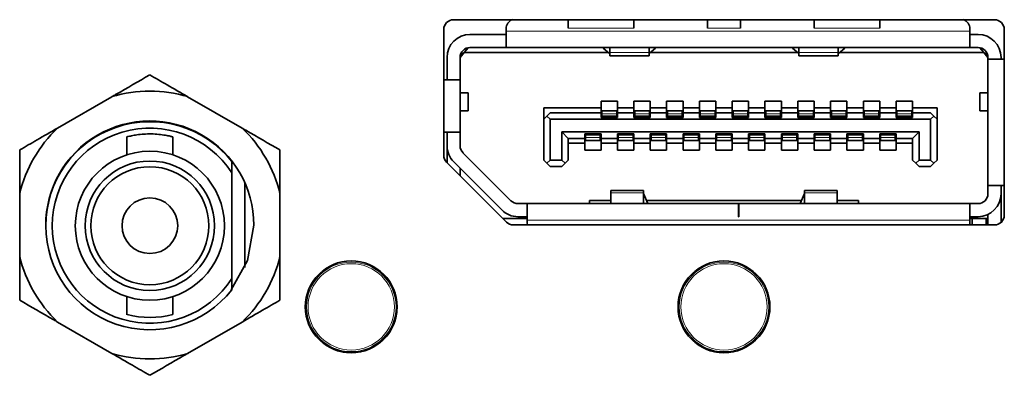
# Model space of a CAD drawing. Header units: millimetres. Extents: x 0 to 1118, y 0 to 864.
# Tile 167 of 200: x 884.82 to 894.83, y 467.04 to 470.65. Entities that reach past the tile are written whole.
import ezdxf

# ---------------------------------------------------------------- set-up
doc = ezdxf.new("R2010")
doc.units = ezdxf.units.MM

msp = doc.modelspace()

# ---------------------------------------------------------------- linework, layer by layer
at = {"color": 7, "linetype": 'Continuous', "lineweight": 35}
for p, q in [((894.73, 470.654), (889.23, 470.654)), ((890.397, 470.654), (890.397, 470.569)), ((891.064, 470.569), (891.064, 470.654)), ((891.814, 470.654), (891.814, 470.569)), ((892.147, 470.569), (892.147, 470.654)), ((892.897, 470.654), (892.897, 470.569)), ((893.564, 470.654), (893.564, 470.569)), ((889.13, 470.554), (889.13, 469.275)), ((889.764, 470.561), (889.764, 470.537)), ((894.48, 470.537), (894.48, 470.561)), ((894.83, 468.667), (894.83, 470.554)), ((889.397, 470.504), (889.764, 470.504)), ((889.764, 470.537), (889.764, 470.371)), ((894.48, 470.371), (894.48, 470.537)), ((894.48, 470.504), (894.564, 470.504)), ((889.339, 470.321), (889.379, 470.369)), ((889.397, 470.371), (889.764, 470.371)), ((894.48, 470.371), (889.764, 470.371)), ((890.752, 470.366), (890.752, 470.371)), ((890.817, 470.31), (890.752, 470.366)), ((890.819, 470.371), (890.819, 470.319)), ((891.219, 470.319), (891.219, 470.371)), ((891.285, 470.366), (891.22, 470.31)), ((891.285, 470.371), (891.285, 470.366)), ((892.675, 470.366), (892.675, 470.371)), ((892.675, 470.366), (892.74, 470.31)), ((892.742, 470.371), (892.742, 470.319)), ((893.142, 470.319), (893.142, 470.371)), ((893.144, 470.31), (893.209, 470.366)), ((893.209, 470.371), (893.209, 470.366)), ((894.48, 470.371), (894.564, 470.371)), ((894.582, 470.369), (894.622, 470.321)), ((889.164, 470.044), (889.164, 470.271)), ((889.297, 470.271), (889.339, 470.321)), ((889.297, 470.274), (889.314, 470.291)), ((889.297, 470.271), (889.297, 470.044)), ((889.314, 470.291), (889.314, 470.326)), ((890.804, 470.321), (889.339, 470.321)), ((890.819, 470.319), (890.819, 470.287)), ((890.819, 470.287), (891.219, 470.287)), ((890.819, 470.287), (891.219, 470.287)), ((891.219, 470.287), (891.219, 470.319)), ((892.728, 470.321), (891.233, 470.321)), ((892.742, 470.319), (892.742, 470.287)), ((892.742, 470.287), (893.142, 470.287)), ((892.742, 470.287), (893.142, 470.287)), ((893.142, 470.287), (893.142, 470.319)), ((894.622, 470.321), (893.156, 470.321)), ((894.622, 470.321), (894.664, 470.271)), ((894.647, 470.291), (894.647, 470.326)), ((894.664, 470.254), (894.664, 470.271)), ((894.83, 470.254), (894.664, 470.254)), ((894.664, 468.967), (894.664, 470.254)), ((894.797, 470.271), (894.797, 470.254)), ((889.297, 470.044), (889.13, 470.044)), ((889.297, 470.044), (889.297, 469.511)), ((885.757, 469.871), (885.204, 469.552)), ((887.08, 469.552), (886.526, 469.871)), ((889.38, 469.909), (889.297, 469.909)), ((889.38, 469.726), (889.38, 469.909)), ((889.38, 469.726), (889.38, 469.909)), ((894.58, 469.909), (894.58, 469.726)), ((894.58, 469.909), (894.58, 469.726)), ((894.664, 469.909), (894.58, 469.909)), ((890.147, 469.757), (890.73, 469.757)), ((890.147, 469.757), (890.147, 469.641)), ((890.73, 469.827), (890.897, 469.827)), ((890.73, 469.757), (890.73, 469.827)), ((890.73, 469.707), (890.73, 469.757)), ((890.897, 469.827), (890.897, 469.757)), ((890.897, 469.757), (891.064, 469.757)), ((890.897, 469.757), (890.897, 469.707)), ((891.064, 469.827), (891.23, 469.827)), ((891.064, 469.757), (891.064, 469.827)), ((891.064, 469.707), (891.064, 469.757)), ((891.23, 469.827), (891.23, 469.757)), ((891.23, 469.757), (891.397, 469.757)), ((891.23, 469.757), (891.23, 469.707)), ((891.397, 469.827), (891.564, 469.827)), ((891.397, 469.757), (891.397, 469.827)), ((891.397, 469.707), (891.397, 469.757)), ((891.564, 469.827), (891.564, 469.757)), ((891.564, 469.757), (891.73, 469.757)), ((891.564, 469.757), (891.564, 469.707)), ((891.73, 469.827), (891.897, 469.827)), ((891.73, 469.757), (891.73, 469.827)), ((891.73, 469.707), (891.73, 469.757)), ((891.897, 469.827), (891.897, 469.757)), ((891.897, 469.757), (892.064, 469.757)), ((891.897, 469.757), (891.897, 469.707)), ((892.064, 469.827), (892.23, 469.827)), ((892.064, 469.757), (892.064, 469.827)), ((892.064, 469.707), (892.064, 469.757)), ((892.23, 469.827), (892.23, 469.757)), ((892.23, 469.757), (892.397, 469.757)), ((892.23, 469.757), (892.23, 469.707)), ((892.397, 469.827), (892.564, 469.827)), ((892.397, 469.757), (892.397, 469.827)), ((892.397, 469.707), (892.397, 469.757)), ((892.564, 469.827), (892.564, 469.757)), ((892.564, 469.757), (892.73, 469.757)), ((892.564, 469.757), (892.564, 469.707)), ((892.73, 469.827), (892.897, 469.827)), ((892.73, 469.757), (892.73, 469.827)), ((892.73, 469.707), (892.73, 469.757)), ((892.897, 469.827), (892.897, 469.757)), ((892.897, 469.757), (893.064, 469.757)), ((892.897, 469.757), (892.897, 469.707)), ((893.064, 469.827), (893.23, 469.827)), ((893.064, 469.757), (893.064, 469.827)), ((893.064, 469.707), (893.064, 469.757)), ((893.23, 469.827), (893.23, 469.757)), ((893.23, 469.757), (893.397, 469.757)), ((893.23, 469.757), (893.23, 469.707)), ((893.397, 469.827), (893.564, 469.827)), ((893.397, 469.757), (893.397, 469.827)), ((893.397, 469.707), (893.397, 469.757)), ((893.564, 469.827), (893.564, 469.757)), ((893.564, 469.757), (893.73, 469.757)), ((893.564, 469.757), (893.564, 469.707)), ((893.73, 469.827), (893.897, 469.827)), ((893.73, 469.757), (893.73, 469.827)), ((893.73, 469.707), (893.73, 469.757)), ((893.897, 469.827), (893.897, 469.757)), ((893.897, 469.757), (894.147, 469.757)), ((893.897, 469.757), (893.897, 469.707)), ((894.147, 469.757), (894.147, 469.641)), ((889.297, 469.726), (889.38, 469.726)), ((890.147, 469.641), (890.18, 469.674)), ((890.214, 469.707), (890.18, 469.674)), ((890.18, 469.674), (890.214, 469.641)), ((890.73, 469.707), (890.214, 469.707)), ((890.73, 469.661), (890.73, 469.707)), ((890.897, 469.661), (890.73, 469.661)), ((890.889, 469.727), (890.739, 469.727)), ((890.739, 469.727), (890.739, 469.698)), ((890.739, 469.698), (890.739, 469.675)), ((890.739, 469.675), (890.739, 469.671)), ((890.739, 469.671), (890.739, 469.661)), ((890.889, 469.727), (890.889, 469.698)), ((890.889, 469.698), (890.889, 469.675)), ((890.889, 469.675), (890.889, 469.671)), ((890.889, 469.671), (890.889, 469.661)), ((890.897, 469.707), (890.897, 469.661)), ((891.064, 469.707), (890.897, 469.707)), ((891.064, 469.661), (891.064, 469.707)), ((891.23, 469.661), (891.064, 469.661)), ((891.222, 469.727), (891.072, 469.727)), ((891.072, 469.727), (891.072, 469.698)), ((891.072, 469.698), (891.072, 469.675)), ((891.072, 469.675), (891.072, 469.671)), ((891.072, 469.671), (891.072, 469.661)), ((891.222, 469.727), (891.222, 469.698)), ((891.222, 469.698), (891.222, 469.675)), ((891.222, 469.675), (891.222, 469.671)), ((891.222, 469.671), (891.222, 469.661)), ((891.23, 469.707), (891.23, 469.661)), ((891.397, 469.707), (891.23, 469.707)), ((891.397, 469.661), (891.397, 469.707)), ((891.564, 469.661), (891.397, 469.661)), ((891.555, 469.727), (891.405, 469.727)), ((891.405, 469.727), (891.405, 469.698)), ((891.405, 469.698), (891.405, 469.675)), ((891.405, 469.675), (891.405, 469.671)), ((891.405, 469.671), (891.405, 469.661)), ((891.555, 469.727), (891.555, 469.698)), ((891.555, 469.698), (891.555, 469.675)), ((891.555, 469.675), (891.555, 469.671)), ((891.555, 469.671), (891.555, 469.661)), ((891.564, 469.707), (891.564, 469.661)), ((891.73, 469.707), (891.564, 469.707)), ((891.73, 469.661), (891.73, 469.707)), ((891.897, 469.661), (891.73, 469.661)), ((891.889, 469.727), (891.739, 469.727)), ((891.739, 469.727), (891.739, 469.698)), ((891.739, 469.698), (891.739, 469.675)), ((891.739, 469.675), (891.739, 469.671)), ((891.739, 469.671), (891.739, 469.661)), ((891.889, 469.727), (891.889, 469.698)), ((891.889, 469.698), (891.889, 469.675)), ((891.889, 469.675), (891.889, 469.671)), ((891.889, 469.671), (891.889, 469.661)), ((891.897, 469.707), (891.897, 469.661)), ((892.064, 469.707), (891.897, 469.707)), ((892.064, 469.661), (892.064, 469.707)), ((892.23, 469.661), (892.064, 469.661)), ((892.222, 469.727), (892.072, 469.727)), ((892.072, 469.727), (892.072, 469.698)), ((892.072, 469.698), (892.072, 469.675)), ((892.072, 469.675), (892.072, 469.671)), ((892.072, 469.671), (892.072, 469.661)), ((892.222, 469.727), (892.222, 469.698)), ((892.222, 469.698), (892.222, 469.675)), ((892.222, 469.675), (892.222, 469.671)), ((892.222, 469.671), (892.222, 469.661)), ((892.23, 469.707), (892.23, 469.661)), ((892.397, 469.707), (892.23, 469.707)), ((892.397, 469.661), (892.397, 469.707)), ((892.564, 469.661), (892.397, 469.661)), ((892.555, 469.727), (892.405, 469.727)), ((892.405, 469.727), (892.405, 469.698)), ((892.405, 469.698), (892.405, 469.675)), ((892.405, 469.675), (892.405, 469.671)), ((892.405, 469.671), (892.405, 469.661)), ((892.555, 469.727), (892.555, 469.698)), ((892.555, 469.698), (892.555, 469.675)), ((892.555, 469.675), (892.555, 469.671)), ((892.555, 469.671), (892.555, 469.661)), ((892.564, 469.707), (892.564, 469.661)), ((892.73, 469.707), (892.564, 469.707)), ((892.73, 469.661), (892.73, 469.707)), ((892.897, 469.661), (892.73, 469.661)), ((892.889, 469.727), (892.739, 469.727)), ((892.739, 469.727), (892.739, 469.698)), ((892.739, 469.698), (892.739, 469.675)), ((892.739, 469.675), (892.739, 469.671)), ((892.739, 469.671), (892.739, 469.661)), ((892.889, 469.727), (892.889, 469.698)), ((892.889, 469.698), (892.889, 469.675)), ((892.889, 469.675), (892.889, 469.671)), ((892.889, 469.671), (892.889, 469.661)), ((892.897, 469.707), (892.897, 469.661)), ((893.064, 469.707), (892.897, 469.707)), ((893.064, 469.661), (893.064, 469.707)), ((893.23, 469.661), (893.064, 469.661)), ((893.222, 469.727), (893.072, 469.727)), ((893.072, 469.727), (893.072, 469.698)), ((893.072, 469.698), (893.072, 469.675)), ((893.072, 469.675), (893.072, 469.671)), ((893.072, 469.671), (893.072, 469.661)), ((893.222, 469.727), (893.222, 469.698)), ((893.222, 469.698), (893.222, 469.675)), ((893.222, 469.675), (893.222, 469.671)), ((893.222, 469.671), (893.222, 469.661)), ((893.23, 469.707), (893.23, 469.661)), ((893.397, 469.707), (893.23, 469.707)), ((893.397, 469.661), (893.397, 469.707)), ((893.564, 469.661), (893.397, 469.661)), ((893.555, 469.727), (893.405, 469.727)), ((893.405, 469.727), (893.405, 469.698)), ((893.405, 469.698), (893.405, 469.675)), ((893.405, 469.675), (893.405, 469.671)), ((893.405, 469.671), (893.405, 469.661)), ((893.555, 469.727), (893.555, 469.698)), ((893.555, 469.698), (893.555, 469.675)), ((893.555, 469.675), (893.555, 469.671)), ((893.555, 469.671), (893.555, 469.661)), ((893.564, 469.707), (893.564, 469.661)), ((893.73, 469.707), (893.564, 469.707)), ((893.73, 469.661), (893.73, 469.707)), ((893.897, 469.661), (893.73, 469.661)), ((893.889, 469.727), (893.739, 469.727)), ((893.739, 469.727), (893.739, 469.698)), ((893.739, 469.698), (893.739, 469.675)), ((893.739, 469.675), (893.739, 469.671)), ((893.739, 469.671), (893.739, 469.661)), ((893.889, 469.727), (893.889, 469.698)), ((893.889, 469.698), (893.889, 469.675)), ((893.889, 469.675), (893.889, 469.671)), ((893.889, 469.671), (893.889, 469.661)), ((893.897, 469.707), (893.897, 469.661)), ((894.08, 469.707), (893.897, 469.707)), ((894.114, 469.674), (894.08, 469.707)), ((894.08, 469.641), (894.114, 469.674)), ((894.114, 469.674), (894.147, 469.641)), ((894.58, 469.726), (894.664, 469.726)), ((890.147, 469.227), (890.147, 469.641)), ((894.08, 469.641), (890.214, 469.641)), ((890.214, 469.641), (890.214, 469.227)), ((894.08, 469.227), (894.08, 469.641)), ((894.147, 469.641), (894.147, 469.227)), ((885.908, 469.463), (885.908, 469.28)), ((886.375, 469.28), (886.375, 469.463)), ((889.13, 469.511), (889.297, 469.511)), ((889.164, 469.511), (889.164, 469.372)), ((889.297, 469.372), (889.297, 469.511)), ((890.33, 469.514), (893.964, 469.514)), ((890.33, 469.227), (890.33, 469.514)), ((890.33, 469.514), (890.397, 469.447)), ((890.564, 469.494), (890.73, 469.494)), ((890.564, 469.447), (890.564, 469.494)), ((890.572, 469.494), (890.572, 469.484)), ((890.572, 469.484), (890.572, 469.48)), ((890.572, 469.48), (890.572, 469.457)), ((890.572, 469.457), (890.572, 469.427)), ((890.722, 469.494), (890.722, 469.484)), ((890.722, 469.484), (890.722, 469.48)), ((890.722, 469.48), (890.722, 469.457)), ((890.722, 469.457), (890.722, 469.427)), ((890.73, 469.494), (890.73, 469.447)), ((890.897, 469.494), (891.064, 469.494)), ((890.897, 469.447), (890.897, 469.494)), ((890.905, 469.494), (890.905, 469.484)), ((890.905, 469.484), (890.905, 469.48)), ((890.905, 469.48), (890.905, 469.457)), ((890.905, 469.457), (890.905, 469.427)), ((891.055, 469.494), (891.055, 469.484)), ((891.055, 469.484), (891.055, 469.48)), ((891.055, 469.48), (891.055, 469.457)), ((891.055, 469.457), (891.055, 469.427)), ((891.064, 469.494), (891.064, 469.447)), ((891.23, 469.494), (891.397, 469.494)), ((891.23, 469.447), (891.23, 469.494)), ((891.239, 469.494), (891.239, 469.484)), ((891.239, 469.484), (891.239, 469.48)), ((891.239, 469.48), (891.239, 469.457)), ((891.239, 469.457), (891.239, 469.427)), ((891.389, 469.494), (891.389, 469.484)), ((891.389, 469.484), (891.389, 469.48)), ((891.389, 469.48), (891.389, 469.457)), ((891.389, 469.457), (891.389, 469.427)), ((891.397, 469.494), (891.397, 469.447)), ((891.564, 469.494), (891.73, 469.494)), ((891.564, 469.447), (891.564, 469.494)), ((891.572, 469.494), (891.572, 469.484)), ((891.572, 469.484), (891.572, 469.48)), ((891.572, 469.48), (891.572, 469.457)), ((891.572, 469.457), (891.572, 469.427)), ((891.722, 469.494), (891.722, 469.484)), ((891.722, 469.484), (891.722, 469.48)), ((891.722, 469.48), (891.722, 469.457)), ((891.722, 469.457), (891.722, 469.427)), ((891.73, 469.494), (891.73, 469.447)), ((891.897, 469.494), (892.064, 469.494)), ((891.897, 469.447), (891.897, 469.494)), ((891.905, 469.494), (891.905, 469.484)), ((891.905, 469.484), (891.905, 469.48)), ((891.905, 469.48), (891.905, 469.457)), ((891.905, 469.457), (891.905, 469.427)), ((892.055, 469.494), (892.055, 469.484)), ((892.055, 469.484), (892.055, 469.48)), ((892.055, 469.48), (892.055, 469.457)), ((892.055, 469.457), (892.055, 469.427)), ((892.064, 469.494), (892.064, 469.447)), ((892.23, 469.494), (892.397, 469.494)), ((892.23, 469.447), (892.23, 469.494)), ((892.239, 469.494), (892.239, 469.484)), ((892.239, 469.484), (892.239, 469.48)), ((892.239, 469.48), (892.239, 469.457)), ((892.239, 469.457), (892.239, 469.427)), ((892.389, 469.494), (892.389, 469.484)), ((892.389, 469.484), (892.389, 469.48)), ((892.389, 469.48), (892.389, 469.457)), ((892.389, 469.457), (892.389, 469.427)), ((892.397, 469.494), (892.397, 469.447)), ((892.564, 469.494), (892.73, 469.494)), ((892.564, 469.447), (892.564, 469.494)), ((892.572, 469.494), (892.572, 469.484)), ((892.572, 469.484), (892.572, 469.48)), ((892.572, 469.48), (892.572, 469.457)), ((892.572, 469.457), (892.572, 469.427)), ((892.722, 469.494), (892.722, 469.484)), ((892.722, 469.484), (892.722, 469.48)), ((892.722, 469.48), (892.722, 469.457)), ((892.722, 469.457), (892.722, 469.427)), ((892.73, 469.494), (892.73, 469.447)), ((892.897, 469.494), (893.064, 469.494)), ((892.897, 469.447), (892.897, 469.494)), ((892.905, 469.494), (892.905, 469.484)), ((892.905, 469.484), (892.905, 469.48)), ((892.905, 469.48), (892.905, 469.457)), ((892.905, 469.457), (892.905, 469.427)), ((893.055, 469.494), (893.055, 469.484)), ((893.055, 469.484), (893.055, 469.48)), ((893.055, 469.48), (893.055, 469.457)), ((893.055, 469.457), (893.055, 469.427)), ((893.064, 469.494), (893.064, 469.447)), ((893.23, 469.494), (893.397, 469.494)), ((893.23, 469.447), (893.23, 469.494)), ((893.239, 469.494), (893.239, 469.484)), ((893.239, 469.484), (893.239, 469.48)), ((893.239, 469.48), (893.239, 469.457)), ((893.239, 469.457), (893.239, 469.427)), ((893.389, 469.494), (893.389, 469.484)), ((893.389, 469.484), (893.389, 469.48)), ((893.389, 469.48), (893.389, 469.457)), ((893.389, 469.457), (893.389, 469.427)), ((893.397, 469.494), (893.397, 469.447)), ((893.564, 469.494), (893.73, 469.494)), ((893.564, 469.447), (893.564, 469.494)), ((893.572, 469.494), (893.572, 469.484)), ((893.572, 469.484), (893.572, 469.48)), ((893.572, 469.48), (893.572, 469.457)), ((893.572, 469.457), (893.572, 469.427)), ((893.722, 469.494), (893.722, 469.484)), ((893.722, 469.484), (893.722, 469.48)), ((893.722, 469.48), (893.722, 469.457)), ((893.722, 469.457), (893.722, 469.427)), ((893.73, 469.494), (893.73, 469.447)), ((893.897, 469.447), (893.964, 469.514)), ((893.964, 469.227), (893.964, 469.514)), ((890.397, 469.447), (890.564, 469.447)), ((890.397, 469.447), (890.397, 469.227)), ((890.564, 469.397), (890.397, 469.397)), ((890.564, 469.397), (890.564, 469.447)), ((890.564, 469.327), (890.564, 469.397)), ((890.722, 469.427), (890.572, 469.427)), ((890.73, 469.447), (890.897, 469.447)), ((890.73, 469.447), (890.73, 469.397)), ((890.897, 469.397), (890.73, 469.397)), ((890.73, 469.397), (890.73, 469.327)), ((890.897, 469.397), (890.897, 469.447)), ((890.897, 469.327), (890.897, 469.397)), ((891.055, 469.427), (890.905, 469.427)), ((891.064, 469.447), (891.23, 469.447)), ((891.064, 469.447), (891.064, 469.397)), ((891.23, 469.397), (891.064, 469.397)), ((891.064, 469.397), (891.064, 469.327)), ((891.23, 469.397), (891.23, 469.447)), ((891.23, 469.327), (891.23, 469.397)), ((891.389, 469.427), (891.239, 469.427)), ((891.397, 469.447), (891.564, 469.447)), ((891.397, 469.447), (891.397, 469.397)), ((891.564, 469.397), (891.397, 469.397)), ((891.397, 469.397), (891.397, 469.327)), ((891.564, 469.397), (891.564, 469.447)), ((891.564, 469.327), (891.564, 469.397)), ((891.722, 469.427), (891.572, 469.427)), ((891.73, 469.447), (891.897, 469.447)), ((891.73, 469.447), (891.73, 469.397)), ((891.897, 469.397), (891.73, 469.397)), ((891.73, 469.397), (891.73, 469.327)), ((891.897, 469.397), (891.897, 469.447)), ((891.897, 469.327), (891.897, 469.397)), ((892.055, 469.427), (891.905, 469.427)), ((892.064, 469.447), (892.23, 469.447)), ((892.064, 469.447), (892.064, 469.397)), ((892.23, 469.397), (892.064, 469.397)), ((892.064, 469.397), (892.064, 469.327)), ((892.23, 469.397), (892.23, 469.447)), ((892.23, 469.327), (892.23, 469.397)), ((892.389, 469.427), (892.239, 469.427)), ((892.397, 469.447), (892.564, 469.447)), ((892.397, 469.447), (892.397, 469.397)), ((892.564, 469.397), (892.397, 469.397)), ((892.397, 469.397), (892.397, 469.327)), ((892.564, 469.397), (892.564, 469.447)), ((892.564, 469.327), (892.564, 469.397)), ((892.722, 469.427), (892.572, 469.427)), ((892.73, 469.447), (892.897, 469.447)), ((892.73, 469.447), (892.73, 469.397)), ((892.897, 469.397), (892.73, 469.397)), ((892.73, 469.397), (892.73, 469.327)), ((892.897, 469.397), (892.897, 469.447)), ((892.897, 469.327), (892.897, 469.397)), ((893.055, 469.427), (892.905, 469.427)), ((893.064, 469.447), (893.23, 469.447)), ((893.064, 469.447), (893.064, 469.397)), ((893.23, 469.397), (893.064, 469.397)), ((893.064, 469.397), (893.064, 469.327)), ((893.23, 469.397), (893.23, 469.447)), ((893.23, 469.327), (893.23, 469.397)), ((893.389, 469.427), (893.239, 469.427)), ((893.397, 469.447), (893.564, 469.447)), ((893.397, 469.447), (893.397, 469.397)), ((893.564, 469.397), (893.397, 469.397)), ((893.397, 469.397), (893.397, 469.327)), ((893.564, 469.397), (893.564, 469.447)), ((893.564, 469.327), (893.564, 469.397)), ((893.722, 469.427), (893.572, 469.427)), ((893.73, 469.447), (893.897, 469.447)), ((893.73, 469.447), (893.73, 469.397)), ((893.897, 469.397), (893.73, 469.397)), ((893.73, 469.397), (893.73, 469.327)), ((893.897, 469.227), (893.897, 469.447)), ((889.164, 469.201), (889.164, 469.351)), ((889.814, 468.813), (889.326, 469.301)), ((890.73, 469.327), (890.564, 469.327)), ((891.064, 469.327), (890.897, 469.327)), ((891.397, 469.327), (891.23, 469.327)), ((891.73, 469.327), (891.564, 469.327)), ((892.064, 469.327), (891.897, 469.327)), ((892.397, 469.327), (892.23, 469.327)), ((892.73, 469.327), (892.564, 469.327)), ((893.064, 469.327), (892.897, 469.327)), ((893.397, 469.327), (893.23, 469.327)), ((893.73, 469.327), (893.564, 469.327)), ((886.975, 469.096), (886.975, 469.211)), ((889.16, 469.205), (889.768, 468.596)), ((889.72, 468.719), (889.232, 469.207)), ((890.18, 469.194), (890.147, 469.227)), ((890.18, 469.194), (890.214, 469.227)), ((890.214, 469.161), (890.18, 469.194)), ((890.214, 469.227), (890.33, 469.227)), ((890.214, 469.161), (890.33, 469.161)), ((890.364, 469.194), (890.33, 469.227)), ((890.364, 469.194), (890.33, 469.161)), ((890.364, 469.194), (890.397, 469.227)), ((893.897, 469.227), (893.93, 469.194)), ((893.964, 469.227), (893.93, 469.194)), ((893.964, 469.161), (893.93, 469.194)), ((893.964, 469.227), (894.08, 469.227)), ((893.964, 469.161), (894.08, 469.161)), ((894.08, 469.227), (894.114, 469.194)), ((894.114, 469.194), (894.08, 469.161)), ((894.114, 469.194), (894.147, 469.227)), ((886.975, 468.021), (886.975, 469.096)), ((889.297, 469.142), (889.297, 469.067)), ((887.108, 468.135), (887.108, 468.996)), ((894.664, 468.967), (894.83, 468.967)), ((894.664, 468.967), (894.664, 468.884)), ((894.797, 468.967), (894.797, 468.884)), ((884.819, 468.885), (884.819, 468.246)), ((887.464, 468.246), (887.464, 468.885)), ((891.162, 468.917), (890.829, 468.917)), ((891.162, 468.917), (890.829, 468.917)), ((890.829, 468.917), (890.829, 468.894)), ((890.829, 468.894), (890.829, 468.784)), ((891.162, 468.894), (891.162, 468.917)), ((891.162, 468.784), (891.162, 468.894)), ((891.162, 468.887), (891.206, 468.784)), ((892.755, 468.784), (892.799, 468.887)), ((893.132, 468.917), (892.799, 468.917)), ((893.132, 468.917), (892.799, 468.917)), ((892.799, 468.917), (892.799, 468.894)), ((892.799, 468.894), (892.799, 468.784)), ((893.132, 468.894), (893.132, 468.917)), ((893.132, 468.784), (893.132, 468.894)), ((894.797, 468.884), (894.797, 468.593)), ((889.98, 468.784), (889.885, 468.784)), ((889.98, 468.784), (889.98, 468.617)), ((889.98, 468.784), (892.127, 468.784)), ((890.614, 468.817), (890.829, 468.817)), ((890.614, 468.784), (890.614, 468.817)), ((891.192, 468.817), (892.769, 468.817)), ((892.127, 468.651), (892.127, 468.784)), ((892.127, 468.784), (892.13, 468.784)), ((892.13, 468.784), (894.48, 468.784)), ((892.13, 468.784), (892.13, 468.651)), ((893.132, 468.817), (893.347, 468.817)), ((893.347, 468.817), (893.347, 468.784)), ((894.48, 468.617), (894.48, 468.784)), ((894.48, 468.784), (894.564, 468.784)), ((889.885, 468.651), (889.98, 468.651)), ((892.13, 468.651), (892.127, 468.651)), ((894.564, 468.651), (894.48, 468.651)), ((894.664, 468.567), (894.664, 468.673)), ((889.73, 468.634), (889.98, 468.634)), ((889.838, 468.567), (894.73, 468.567)), ((889.98, 468.617), (889.98, 468.587)), ((894.48, 468.634), (894.504, 468.634)), ((894.48, 468.587), (894.48, 468.617)), ((894.504, 468.567), (894.504, 468.634)), ((894.647, 468.634), (894.504, 468.634)), ((894.647, 468.634), (894.647, 468.567)), ((894.647, 468.634), (894.664, 468.634)), ((886.975, 467.906), (886.975, 468.021)), ((885.908, 467.837), (885.908, 467.654)), ((886.375, 467.655), (886.375, 467.837)), ((885.204, 467.579), (885.757, 467.26)), ((886.526, 467.26), (887.08, 467.579))]:
    msp.add_line(p, q, dxfattribs=at)
at = {"color": 7, "linetype": 'Continuous', "lineweight": 18}
for p, q in [((891.064, 470.569), (890.397, 470.569)), ((891.814, 470.569), (892.147, 470.569)), ((893.564, 470.569), (892.897, 470.569)), ((894.48, 470.537), (889.764, 470.537)), ((891.219, 470.319), (890.819, 470.319)), ((893.142, 470.319), (892.742, 470.319)), ((890.889, 469.698), (890.739, 469.698)), ((890.889, 469.675), (890.739, 469.675)), ((890.889, 469.671), (890.739, 469.671)), ((891.222, 469.698), (891.072, 469.698)), ((891.222, 469.675), (891.072, 469.675)), ((891.222, 469.671), (891.072, 469.671)), ((891.555, 469.698), (891.405, 469.698)), ((891.555, 469.675), (891.405, 469.675)), ((891.555, 469.671), (891.405, 469.671)), ((891.889, 469.698), (891.739, 469.698)), ((891.889, 469.675), (891.739, 469.675)), ((891.889, 469.671), (891.739, 469.671)), ((892.222, 469.698), (892.072, 469.698)), ((892.222, 469.675), (892.072, 469.675)), ((892.222, 469.671), (892.072, 469.671)), ((892.555, 469.698), (892.405, 469.698)), ((892.555, 469.675), (892.405, 469.675)), ((892.555, 469.671), (892.405, 469.671)), ((892.889, 469.698), (892.739, 469.698)), ((892.889, 469.675), (892.739, 469.675)), ((892.889, 469.671), (892.739, 469.671)), ((893.222, 469.698), (893.072, 469.698)), ((893.222, 469.675), (893.072, 469.675)), ((893.222, 469.671), (893.072, 469.671)), ((893.555, 469.698), (893.405, 469.698)), ((893.555, 469.675), (893.405, 469.675)), ((893.555, 469.671), (893.405, 469.671)), ((893.889, 469.698), (893.739, 469.698)), ((893.889, 469.675), (893.739, 469.675)), ((893.889, 469.671), (893.739, 469.671)), ((890.572, 469.484), (890.722, 469.484)), ((890.722, 469.48), (890.572, 469.48)), ((890.722, 469.457), (890.572, 469.457)), ((890.905, 469.484), (891.055, 469.484)), ((891.055, 469.48), (890.905, 469.48)), ((891.055, 469.457), (890.905, 469.457)), ((891.239, 469.484), (891.389, 469.484)), ((891.389, 469.48), (891.239, 469.48)), ((891.389, 469.457), (891.239, 469.457)), ((891.572, 469.484), (891.722, 469.484)), ((891.722, 469.48), (891.572, 469.48)), ((891.722, 469.457), (891.572, 469.457)), ((891.905, 469.484), (892.055, 469.484)), ((892.055, 469.48), (891.905, 469.48)), ((892.055, 469.457), (891.905, 469.457)), ((892.239, 469.484), (892.389, 469.484)), ((892.389, 469.48), (892.239, 469.48)), ((892.389, 469.457), (892.239, 469.457)), ((892.572, 469.484), (892.722, 469.484)), ((892.722, 469.48), (892.572, 469.48)), ((892.722, 469.457), (892.572, 469.457)), ((892.905, 469.484), (893.055, 469.484)), ((893.055, 469.48), (892.905, 469.48)), ((893.055, 469.457), (892.905, 469.457)), ((893.239, 469.484), (893.389, 469.484)), ((893.389, 469.48), (893.239, 469.48)), ((893.389, 469.457), (893.239, 469.457)), ((893.572, 469.484), (893.722, 469.484)), ((893.722, 469.48), (893.572, 469.48)), ((893.722, 469.457), (893.572, 469.457)), ((889.165, 469.351), (889.164, 469.351)), ((890.829, 468.894), (891.162, 468.894)), ((892.799, 468.894), (893.132, 468.894)), ((889.98, 468.617), (894.48, 468.617)), ((888.009, 468.163), (888.009, 468.163)), ((891.799, 468.163), (891.799, 468.163)), ((887.909, 468.106), (887.909, 468.105)), ((887.936, 468.125), (887.937, 468.119)), ((887.983, 468.145), (887.979, 468.15)), ((891.699, 468.106), (891.699, 468.105)), ((891.726, 468.125), (891.727, 468.119)), ((891.773, 468.145), (891.769, 468.15)), ((888.656, 467.758), (888.65, 467.76)), ((888.653, 467.791), (888.653, 467.791)), ((892.446, 467.758), (892.44, 467.76)), ((892.443, 467.791), (892.443, 467.791)), ((888.65, 467.707), (888.656, 467.709)), ((888.653, 467.676), (888.653, 467.676)), ((892.44, 467.707), (892.446, 467.709)), ((892.443, 467.676), (892.443, 467.676)), ((887.909, 467.361), (887.909, 467.362)), ((891.699, 467.361), (891.699, 467.362)), ((887.937, 467.348), (887.936, 467.342)), ((887.979, 467.317), (887.983, 467.322)), ((888.009, 467.304), (888.009, 467.304)), ((891.727, 467.348), (891.726, 467.342)), ((891.769, 467.317), (891.773, 467.322)), ((891.799, 467.304), (891.799, 467.304))]:
    msp.add_line(p, q, dxfattribs=at)
at = {"color": 7, "linetype": 'Continuous', "lineweight": 35, "flags": 128}
for points in [[(886.97, 467.907), (887.136, 468.204), (887.2, 468.566)], [(889.983, 468.567), (889.982, 468.569), (889.98, 468.587)], [(889.983, 468.567), (889.982, 468.569), (889.98, 468.587)], [(894.478, 468.567), (894.479, 468.569), (894.48, 468.587)], [(894.478, 468.567), (894.479, 468.569), (894.48, 468.587)]]:
    msp.add_lwpolyline(points, dxfattribs=at)
at = {"color": 7, "linetype": 'Continuous', "lineweight": 18, "flags": 128}
for points in [[(888.009, 468.163), (888.007, 468.162), (888.006, 468.162)], [(891.799, 468.163), (891.797, 468.162), (891.796, 468.162)], [(887.911, 468.107), (887.911, 468.107), (887.909, 468.105)], [(891.701, 468.107), (891.701, 468.107), (891.699, 468.105)], [(888.653, 467.791), (888.654, 467.789), (888.654, 467.788)], [(888.653, 467.676), (888.654, 467.678), (888.654, 467.679)], [(892.443, 467.676), (892.444, 467.678), (892.444, 467.679)], [(887.911, 467.36), (887.911, 467.36), (887.909, 467.362)], [(891.701, 467.36), (891.701, 467.36), (891.699, 467.362)], [(888.006, 467.305), (888.007, 467.305), (888.009, 467.304)], [(891.796, 467.305), (891.797, 467.305), (891.799, 467.304)]]:
    msp.add_lwpolyline(points, dxfattribs=at)
at = {"color": 7, "linetype": 'Continuous', "lineweight": 35}
for centre, radius in [((886.142, 468.559), 0.758), ((886.142, 468.559), 0.658), ((886.142, 468.559), 0.6), ((886.142, 468.559), 0.283), ((888.19, 467.734), 0.467), ((891.98, 467.734), 0.467)]:
    msp.add_circle(centre, radius, dxfattribs=at)
at = {"color": 7, "linetype": 'Continuous', "lineweight": 18}
for centre, radius in [((888.19, 467.734), 0.455), ((888.19, 467.734), 0.439), ((891.98, 467.734), 0.455), ((891.98, 467.734), 0.439)]:
    msp.add_circle(centre, radius, dxfattribs=at)
at = {"color": 7, "linetype": 'Continuous', "lineweight": 35}
for centre, radius, start, end in [((889.23, 470.554), 0.1, 90, 180), ((889.864, 470.561), 0.1, 111.0395, 180), ((894.38, 470.561), 0.1, 0, 68.9605), ((894.73, 470.554), 0.1, 0, 90), ((889.397, 470.271), 0.233, 90, 180), ((894.564, 470.271), 0.233, 0, 90), ((889.397, 470.271), 0.1, 90, 180), ((894.564, 470.271), 0.1, 0, 90), ((886.142, 468.566), 1.361, 73.5697, 106.4303), ((886.142, 468.566), 1.361, 133.5697, 166.4303), ((886.142, 468.566), 1.058, 0, 180.4259), ((886.142, 468.559), 1.058, 38.0567, 321.9433), ((886.142, 468.566), 1.361, 13.5697, 46.4303), ((886.142, 468.559), 0.992, 32.8244, 327.1756), ((889.397, 469.372), 0.233, 180, 225), ((889.397, 469.372), 0.1, 180, 225), ((889.23, 469.275), 0.1, 180, 225), ((894.564, 468.884), 0.1, 270, 0), ((894.564, 468.884), 0.233, 270, 0), ((889.885, 468.884), 0.1, 225, 270), ((889.885, 468.884), 0.233, 225, 270), ((894.73, 468.667), 0.1, 270, 0), ((889.838, 468.667), 0.1, 225, 270), ((886.142, 468.566), 1.361, 193.5697, 226.4303), ((886.142, 468.566), 1.361, 313.5697, 346.4303), ((886.142, 468.559), 0.933, 255.7188, 284.4777), ((888.19, 467.734), 0.466, 247.117, 352.883), ((891.98, 467.734), 0.466, 247.117, 352.883), ((886.142, 468.566), 1.361, 253.5697, 286.4303)]:
    msp.add_arc(centre, radius, start, end, dxfattribs=at)
at = {"color": 7, "linetype": 'Continuous', "lineweight": 18}
for centre, radius, start, end in [((888.001, 468.17), 0.0167, 237.9451, 293.448), ((888.19, 467.734), 0.466, 7.117, 112.883), ((891.791, 468.17), 0.0167, 237.9448, 293.448), ((891.98, 467.734), 0.466, 7.117, 112.883), ((888.19, 467.734), 0.466, 127.117, 232.883), ((887.369, 466.61), 1.59, 69.8274, 70.135), ((887.907, 468.116), 0.0167, 306.5519, 2.0549), ((887.941, 468.121), 0.00381, 212.0946, 250.8518), ((887.98, 468.143), 0.00381, 349.1482, 27.9054), ((891.98, 467.734), 0.466, 127.117, 232.883), ((891.159, 466.61), 1.59, 69.8274, 70.135), ((891.697, 468.116), 0.0167, 306.5519, 2.055), ((891.731, 468.121), 0.00381, 212.0946, 250.8518), ((891.77, 468.143), 0.00381, 349.1482, 27.9054), ((887.628, 469.007), 1.59, 309.8274, 310.135), ((888.663, 467.788), 0.0167, 186.552, 242.0542), ((888.651, 467.756), 0.00381, 92.0946, 130.8518), ((891.418, 469.007), 1.59, 309.8274, 310.135), ((892.453, 467.788), 0.0167, 186.552, 242.0547), ((892.441, 467.756), 0.00381, 92.0946, 130.8518), ((888.663, 467.679), 0.0167, 117.9452, 173.448), ((888.651, 467.711), 0.00381, 229.1482, 267.9054), ((892.453, 467.679), 0.0167, 117.9453, 173.448), ((892.441, 467.711), 0.00381, 229.1482, 267.9054), ((887.366, 468.863), 1.596, 289.8656, 290.172), ((887.907, 467.351), 0.0167, 357.9449, 53.4481), ((891.156, 468.863), 1.596, 289.8656, 290.172), ((891.697, 467.351), 0.0167, 357.9448, 53.4481), ((887.98, 467.324), 0.00381, 332.0946, 10.8518), ((888.001, 467.297), 0.0167, 66.5519, 122.0552), ((891.77, 467.324), 0.00381, 332.0946, 10.8518), ((891.791, 467.297), 0.0167, 66.5519, 122.0553)]:
    msp.add_arc(centre, radius, start, end, dxfattribs=at)
at = {"color": 7, "linetype": 'Continuous', "lineweight": 35}
for centre, start_param, end_param in [((890.825, 470.521), 2.698682, 2.791636), ((891.212, 470.521), 3.491549, 3.584504), ((892.749, 470.521), 2.698682, 2.791636), ((893.135, 470.521), 3.491549, 3.584504)]:
    msp.add_ellipse(centre, major_axis=(0, 0.233), ratio=0.081633, start_param=start_param, end_param=end_param, dxfattribs=at)
at = {"color": 7, "linetype": 'Continuous', "lineweight": 18}
for centre, major_axis, start_param, end_param in [((888.191, 467.733), (-0.231, 0.4), 6.225992, 6.340379), ((891.981, 467.733), (-0.231, 0.4), 6.225992, 6.340379), ((888.189, 467.734), (0.462, 0), 6.225992, 6.340379), ((891.979, 467.734), (0.462, 0), 6.225992, 6.340379), ((888.191, 467.734), (0.231, 0.4), 3.084399, 3.198786), ((891.981, 467.734), (0.231, 0.4), 3.084399, 3.198786)]:
    msp.add_ellipse(centre, major_axis=major_axis, ratio=0.999578, start_param=start_param, end_param=end_param, dxfattribs=at)
at = {"color": 7, "linetype": 'Continuous', "lineweight": 35}
for points, knots in [([(886.142, 470.093), (886.028, 470.028), (885.903, 469.955), (885.769, 469.878), (885.757, 469.871)], [0, 0, 0, 0, 0.9047882, 1, 1, 1, 1]), ([(886.526, 469.871), (886.456, 469.911), (886.324, 469.988), (886.2, 470.059), (886.142, 470.093)], [0, 0, 0, 0, 0.5292577, 1, 1, 1, 1]), ([(885.204, 469.552), (885.133, 469.511), (885.001, 469.435), (884.877, 469.363), (884.819, 469.329)], [0, 0, 0, 0, 0.529258, 1, 1, 1, 1]), ([(887.464, 469.329), (887.351, 469.395), (887.225, 469.467), (887.092, 469.544), (887.08, 469.552)], [0, 0, 0, 0, 0.9047882, 1, 1, 1, 1]), ([(886.375, 469.463), (886.372, 469.463), (886.367, 469.465), (886.329, 469.474), (886.271, 469.484), (886.197, 469.492), (886.118, 469.493), (886.043, 469.488), (885.977, 469.478), (885.931, 469.468), (885.908, 469.462), (885.911, 469.463), (885.911, 469.463)], [0, 0, 0, 0, 0.105087, 0.210094, 0.317186, 0.425742, 0.532081, 0.636081, 0.741046, 0.848846, 0.957133, 1, 1, 1, 1]), ([(884.819, 469.329), (884.819, 469.306), (884.819, 469.164), (884.819, 469.012), (884.819, 468.885)], [0, 0, 0, 0, 0.16266, 1, 1, 1, 1]), ([(887.464, 468.885), (887.464, 468.9), (887.464, 469.054), (887.464, 469.199), (887.464, 469.329)], [0, 0, 0, 0, 0.101181, 1, 1, 1, 1]), ([(884.819, 468.246), (884.819, 468.231), (884.819, 468.077), (884.819, 467.932), (884.819, 467.802)], [0, 0, 0, 0, 0.101181, 1, 1, 1, 1]), ([(887.464, 467.802), (887.464, 467.825), (887.464, 467.967), (887.464, 468.119), (887.464, 468.246)], [0, 0, 0, 0, 0.16266, 1, 1, 1, 1]), ([(884.819, 467.802), (884.932, 467.736), (885.058, 467.664), (885.191, 467.587), (885.204, 467.579)], [0, 0, 0, 0, 0.9047882, 1, 1, 1, 1]), ([(887.08, 467.579), (887.15, 467.62), (887.282, 467.696), (887.406, 467.768), (887.464, 467.802)], [0, 0, 0, 0, 0.529258, 1, 1, 1, 1]), ([(885.757, 467.26), (885.827, 467.22), (885.959, 467.143), (886.083, 467.072), (886.142, 467.038)], [0, 0, 0, 0, 0.529258, 1, 1, 1, 1]), ([(886.142, 467.038), (886.255, 467.103), (886.38, 467.176), (886.514, 467.253), (886.526, 467.26)], [0, 0, 0, 0, 0.904788, 1, 1, 1, 1])]:
    msp.add_open_spline(points, degree=3, knots=knots, dxfattribs=at)
at = {"color": 7, "linetype": 'Continuous', "lineweight": 18}
for points, knots in [([(887.989, 468.158), (887.99, 468.157), (887.992, 468.155), (887.991, 468.151), (887.99, 468.149), (887.988, 468.148), (887.987, 468.147), (887.985, 468.146), (887.984, 468.145), (887.983, 468.145), (887.983, 468.145)], [0, 0, 0, 0, 0.481674, 0.669596, 0.834049, 0.880384, 0.911463, 0.948744, 0.981439, 1, 1, 1, 1]), ([(888.008, 468.155), (888.007, 468.154), (888.006, 468.154), (888.001, 468.151), (887.996, 468.149), (887.99, 468.146), (887.986, 468.144), (887.984, 468.143), (887.984, 468.143)], [0, 0, 0, 0, 0.418026, 0.594815, 0.771695, 0.873161, 0.974276, 1, 1, 1, 1]), ([(891.779, 468.158), (891.78, 468.157), (891.782, 468.155), (891.781, 468.151), (891.78, 468.149), (891.778, 468.148), (891.777, 468.147), (891.775, 468.146), (891.774, 468.145), (891.773, 468.145), (891.773, 468.145)], [0, 0, 0, 0, 0.481674, 0.669596, 0.834049, 0.880384, 0.911463, 0.948744, 0.981439, 1, 1, 1, 1]), ([(891.798, 468.155), (891.797, 468.154), (891.796, 468.154), (891.791, 468.151), (891.786, 468.149), (891.78, 468.146), (891.776, 468.144), (891.774, 468.143), (891.774, 468.143)], [0, 0, 0, 0, 0.418026, 0.594815, 0.771695, 0.873161, 0.974276, 1, 1, 1, 1]), ([(887.939, 468.117), (887.938, 468.116), (887.934, 468.114), (887.929, 468.11), (887.924, 468.107), (887.918, 468.103), (887.917, 468.102), (887.917, 468.102), (887.917, 468.102)], [0, 0, 0, 0, 0.106203, 0.213089, 0.349307, 0.572631, 0.997278, 1, 1, 1, 1]), ([(891.729, 468.117), (891.728, 468.116), (891.724, 468.114), (891.719, 468.11), (891.714, 468.107), (891.708, 468.103), (891.707, 468.102), (891.707, 468.102), (891.707, 468.102)], [0, 0, 0, 0, 0.106203, 0.213089, 0.349307, 0.572631, 0.997278, 1, 1, 1, 1]), ([(888.648, 467.708), (888.648, 467.719), (888.649, 467.736), (888.648, 467.753), (888.648, 467.759)], [0, 0, 0, 0, 0.655623, 1, 1, 1, 1]), ([(892.438, 467.708), (892.438, 467.719), (892.439, 467.736), (892.438, 467.753), (892.438, 467.759)], [0, 0, 0, 0, 0.655623, 1, 1, 1, 1]), ([(888.647, 467.681), (888.647, 467.682), (888.646, 467.683), (888.647, 467.688), (888.647, 467.694), (888.648, 467.7), (888.648, 467.705), (888.648, 467.708), (888.648, 467.708)], [0, 0, 0, 0, 0.4180259, 0.5948154, 0.7716952, 0.8731613, 0.9742761, 1, 1, 1, 1]), ([(892.437, 467.681), (892.437, 467.682), (892.436, 467.683), (892.437, 467.688), (892.437, 467.694), (892.438, 467.7), (892.438, 467.705), (892.438, 467.708), (892.438, 467.708)], [0, 0, 0, 0, 0.4180259, 0.5948154, 0.7716952, 0.8731613, 0.9742761, 1, 1, 1, 1]), ([(887.923, 467.347), (887.924, 467.349), (887.925, 467.351), (887.928, 467.352), (887.931, 467.352), (887.933, 467.351), (887.934, 467.351), (887.936, 467.35), (887.937, 467.349), (887.937, 467.348), (887.937, 467.348)], [0, 0, 0, 0, 0.481674, 0.669596, 0.834049, 0.880384, 0.911463, 0.948744, 0.981439, 1, 1, 1, 1]), ([(887.939, 467.35), (887.949, 467.344), (887.963, 467.335), (887.978, 467.327), (887.984, 467.324)], [0, 0, 0, 0, 0.655623, 1, 1, 1, 1]), ([(891.713, 467.347), (891.714, 467.349), (891.715, 467.351), (891.718, 467.352), (891.721, 467.352), (891.723, 467.351), (891.724, 467.351), (891.726, 467.35), (891.727, 467.349), (891.727, 467.348), (891.727, 467.348)], [0, 0, 0, 0, 0.481674, 0.669596, 0.834049, 0.880384, 0.911463, 0.948744, 0.981439, 1, 1, 1, 1]), ([(891.729, 467.35), (891.739, 467.344), (891.753, 467.335), (891.768, 467.327), (891.774, 467.324)], [0, 0, 0, 0, 0.655623, 1, 1, 1, 1]), ([(887.984, 467.324), (887.985, 467.323), (887.989, 467.322), (887.995, 467.319), (888.001, 467.316), (888.006, 467.313), (888.007, 467.312), (888.008, 467.312), (888.008, 467.312)], [0, 0, 0, 0, 0.106203, 0.213089, 0.349307, 0.572631, 0.997278, 1, 1, 1, 1]), ([(891.774, 467.324), (891.775, 467.323), (891.779, 467.322), (891.785, 467.319), (891.791, 467.316), (891.796, 467.313), (891.797, 467.312), (891.798, 467.312), (891.798, 467.312)], [0, 0, 0, 0, 0.106203, 0.213089, 0.349307, 0.572631, 0.997278, 1, 1, 1, 1])]:
    msp.add_open_spline(points, degree=3, knots=knots, dxfattribs=at)

doc.saveas('drawing.dxf')
